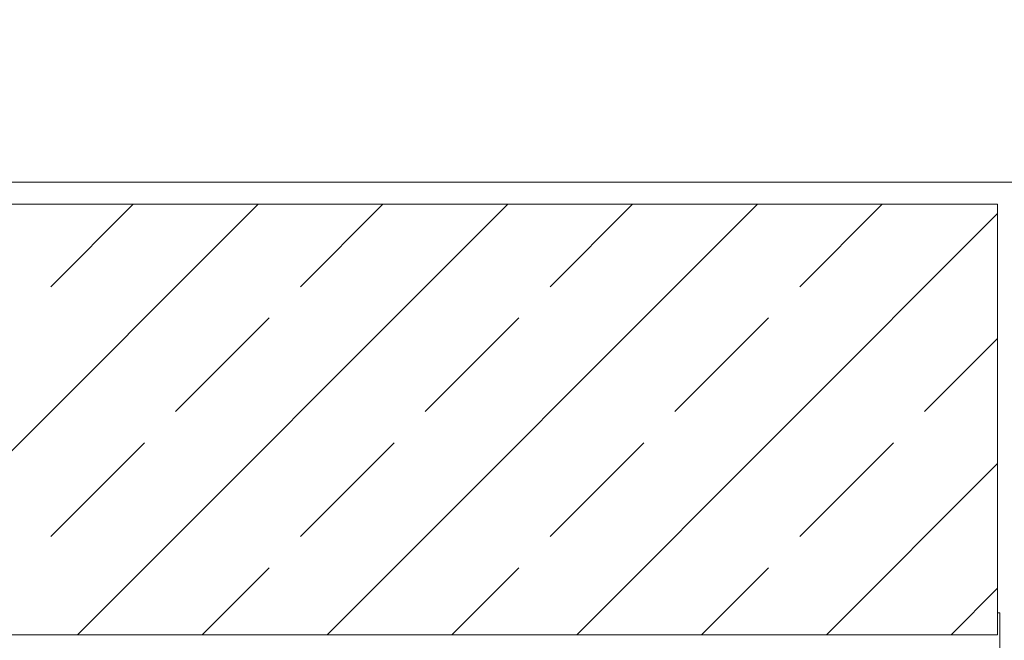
# Model space of a CAD drawing. Header units: millimetres. Extents: x 52659 to 1698020, y -10054 to 104697.
# Tile 38 of 256: x 151614 to 152507, y 14403 to 14965. Entities that reach past the tile are written whole.
import ezdxf

# ---------------------------------------------------------------- set-up
doc = ezdxf.new("R2010")
doc.units = ezdxf.units.MM
doc.header["$MEASUREMENT"] = 0
for name, color, linetype in [('02-04 CASSETTES FONCEES', 7, 'Continuous'), ('02-04 Mur.Construction', 7, 'Continuous'), ('05-02 Cotation 200ème 100ème.Cotations', 7, 'Continuous'), ('Fenêtres ARCHICAD', 7, 'Continuous')]:
    doc.layers.add(name, color=color, linetype=linetype)
doc.styles.add('STYLE_GENERE_3', font='ARIALN.TTF')
doc.dimstyles.new('STYLE_GENERE__1', dxfattribs={"dimtxt": 200, "dimasz": 95, "dimexe": 0.18, "dimexo": 100, "dimgap": 0, "dimtad": 0, "dimlfac": 0.001, "dimzin": 0, "dimdsep": 46, "dimtxsty": 'STYLE_GENERE_3', "dimblk": 'ARROWHEAD_6', "dimblk1": 'ARROWHEAD_6', "dimblk2": 'ARROWHEAD_6', "dimcen": 0.09, "dimclrd": 7, "dimclre": 7, "dimclrt": 7, "dimazin": 0, "dimtfac": 1, "dimtdec": 4, "dimtmove": 2, "dimatfit": 3, "dimfxl": 1, "dimtolj": 1, "dimtzin": 0, "dimarcsym": 0})
doc.dimstyles.new('STYLE_GENERE__2', dxfattribs={"dimtxt": 200, "dimasz": 95, "dimexe": 0.18, "dimexo": 100, "dimgap": 0, "dimtad": 0, "dimlfac": 0.001, "dimzin": 0, "dimdsep": 46, "dimtxsty": 'STYLE_GENERE_3', "dimblk": 'ARROWHEAD_6', "dimblk1": 'ARROWHEAD_6', "dimblk2": 'ARROWHEAD_6', "dimcen": 0.09, "dimclrd": 7, "dimclre": 7, "dimclrt": 7, "dimazin": 0, "dimtfac": 1, "dimtdec": 4, "dimtmove": 0, "dimatfit": 3, "dimfxl": 1, "dimtolj": 1, "dimtzin": 0, "dimarcsym": 0})

# ---------------------------------------------------------------- blocks, each defined once
blk = doc.blocks.new('Élément de coupe_205_1', base_point=(131932.67, 5158.07))
at = {"layer": '02-04 Mur.Construction', "color": 7, "linetype": 'Continuous', "lineweight": 9}
blk.add_line((152502.7, 14428.07), (152502.7, 13145.96), dxfattribs=at)
blk = doc.blocks.new('Élément de coupe_232_1', base_point=(131932.67, 5158.07))
at = {"layer": 'Fenêtres ARCHICAD', "color": 7, "linetype": 'Continuous', "lineweight": 9}
blk.add_line((152500.57, 14428.07), (152502.7, 14428.07), dxfattribs=at)
blk = doc.blocks.new('Élément de coupe_236_1', base_point=(131932.67, 5158.07))
at = {"layer": '02-04 Mur.Construction', "color": 7, "linetype": 'Continuous', "lineweight": 9}
blk.add_line((220582.67, 14818.07), (134892.67, 14818.07), dxfattribs=at)
blk = doc.blocks.new('Élément de coupe_379_1', base_point=(131932.67, 5158.07))
at = {"layer": '02-04 CASSETTES FONCEES', "color": 7, "linetype": 'Continuous', "lineweight": 9}
for p, q in [((152500.57, 14798.07), (150722.49, 14798.07)), ((151440.25, 14408.07), (151830.25, 14798.07)), ((151642.37, 14723.34), (151717.11, 14798.07)), ((151666.52, 14408.07), (152056.52, 14798.07)), ((151868.65, 14723.34), (151943.38, 14798.07)), ((151892.8, 14408.07), (152282.8, 14798.07)), ((152094.92, 14723.34), (152169.66, 14798.07)), ((152321.2, 14723.34), (152395.93, 14798.07)), ((152500.57, 14408.07), (152500.57, 14798.07)), ((152119.07, 14408.07), (152500.57, 14789.57)), ((151755.51, 14610.2), (151840.36, 14695.05)), ((151981.78, 14610.2), (152066.64, 14695.05)), ((152208.06, 14610.2), (152292.91, 14695.05)), ((152434.33, 14610.2), (152500.57, 14676.44)), ((151642.37, 14497.06), (151727.23, 14581.91)), ((151868.65, 14497.06), (151953.5, 14581.91)), ((152094.92, 14497.06), (152179.77, 14581.91)), ((152321.2, 14497.06), (152406.05, 14581.91)), ((152345.34, 14408.07), (152500.57, 14563.3)), ((151779.66, 14408.07), (151840.36, 14468.78)), ((152005.93, 14408.07), (152066.64, 14468.78)), ((152232.21, 14408.07), (152292.91, 14468.78)), ((152458.48, 14408.07), (152500.57, 14450.16)), ((150722.49, 14408.07), (152500.57, 14408.07))]:
    blk.add_line(p, q, dxfattribs=at)
blk = doc.blocks.new('*D764', base_point=(131932.67, 5158.07))
at = {"layer": '05-02 Cotation 200ème 100ème.Cotations', "color": 7, "linetype": 'Continuous', "lineweight": 25, "transparency": 16777216}
for p, q in [((135853.9, 14458.07), (135953.9, 14358.07)), ((135853.9, 11412.6), (135953.9, 11312.6))]:
    blk.add_line(p, q, dxfattribs=at)
at = {"layer": '05-02 Cotation 200ème 100ème.Cotations', "color": 7, "linetype": 'Continuous', "lineweight": 13, "transparency": 16777216}
for p, q in [((135997.65, 14408.07), (135810.15, 14408.07)), ((135903.9, 13134.21), (135903.9, 14408.07)), ((135903.9, 11362.6), (135903.9, 12636.46)), ((135997.65, 11362.6), (135810.15, 11362.6))]:
    blk.add_line(p, q, dxfattribs=at)
at = {"layer": '05-02 Cotation 200ème 100ème.Cotations', "color": 7, "lineweight": 9, "transparency": 16777216, "char_height": 200, "attachment_point": 7, "rotation": 90, "style": 'STYLE_GENERE_3'}
for s, insert in [('\\A1;0,40', (135861.04, 14381.77)), ('\\A1;3,05', (136003.9, 12661.33))]:
    blk.add_mtext(s, dxfattribs=dict(at, insert=insert))
blk = doc.blocks.new('ARROWHEAD_6')
at = {"color": 0, "linetype": 'Continuous', "lineweight": 0}
for p, q in [((-0.5, -0.5), (0.5, 0.5)), ((0, 0), (-1, 0))]:
    blk.add_line(p, q, dxfattribs=at)
blk = doc.blocks.new('*D765', base_point=(131932.67, 5158.07))
at = {"layer": '05-02 Cotation 200ème 100ème.Cotations', "color": 7, "linetype": 'Continuous', "lineweight": 25, "transparency": 16777216}
for p, q in [((135853.9, 14853.46), (135953.9, 14753.46)), ((135853.9, 14458.07), (135953.9, 14358.07))]:
    blk.add_line(p, q, dxfattribs=at)
at = {"layer": '05-02 Cotation 200ème 100ème.Cotations', "color": 7, "linetype": 'Continuous', "lineweight": 13, "transparency": 16777216}
for p, q in [((135997.65, 14803.46), (135810.15, 14803.46)), ((135903.9, 14408.07), (135903.9, 14803.46)), ((135997.65, 14408.07), (135810.15, 14408.07))]:
    blk.add_line(p, q, dxfattribs=at)
blk = doc.blocks.new('*D766', base_point=(131932.67, 5158.07))
at = {"layer": '05-02 Cotation 200ème 100ème.Cotations', "color": 7, "linetype": 'Continuous', "lineweight": 13, "transparency": 16777216}
for p, q in [((135903.9, 15506.26), (135903.9, 15581.26)), ((135997.65, 15506.26), (135810.15, 15506.26)), ((135903.9, 15403.74), (135903.9, 15506.26)), ((135903.9, 14803.46), (135903.9, 14905.98)), ((135997.65, 14803.46), (135810.15, 14803.46))]:
    blk.add_line(p, q, dxfattribs=at)
at = {"layer": '05-02 Cotation 200ème 100ème.Cotations', "color": 7, "linetype": 'Continuous', "lineweight": 25, "transparency": 16777216}
for p, q in [((135953.9, 15456.26), (135853.9, 15556.26)), ((135853.9, 14853.46), (135953.9, 14753.46))]:
    blk.add_line(p, q, dxfattribs=at)
at = {"layer": '05-02 Cotation 200ème 100ème.Cotations', "color": 7, "lineweight": 9, "transparency": 16777216, "insert": (136003.9, 14930.86), "char_height": 200, "attachment_point": 7, "rotation": 90, "style": 'STYLE_GENERE_3'}
blk.add_mtext('\\A1;0,70', dxfattribs=at)

msp = doc.modelspace()

# ---------------------------------------------------------------- block references
at = {"layer": '02-04 CASSETTES FONCEES', "lineweight": 0}
msp.add_blockref('Élément de coupe_379_1', (131932.668, 5158.072), dxfattribs=at)
at = {"layer": '02-04 Mur.Construction', "lineweight": 0}
for name in ['Élément de coupe_236_1', 'Élément de coupe_205_1']:
    msp.add_blockref(name, (131932.668, 5158.072), dxfattribs=at)
at = {"layer": 'Fenêtres ARCHICAD', "lineweight": 0}
msp.add_blockref('Élément de coupe_232_1', (131932.668, 5158.072), dxfattribs=at)

# ---------------------------------------------------------------- dimensions: what is measured, and where the dimension line sits
at = {"layer": '05-02 Cotation 200ème 100ème.Cotations', "color": 7, "linetype": 'Continuous', "lineweight": 13}
for base, p1, p2, dimstyle, picture, middle in [((135903.901, 15506.259), (221102.731, 14803.461), (221102.731, 15506.259), 'STYLE_GENERE__2', '*D766', (135903.901, 15190.624)), ((135903.901, 14408.072), (220897.887, 11362.595), (220602.668, 14408.072), 'STYLE_GENERE__2', '*D764', (135903.901, 12921.098)), ((135903.901, 14803.461), (220602.668, 14408.072), (221102.731, 14803.461), 'STYLE_GENERE__1', '*D765', (135761.044, 14641.53))]:
    dim = msp.add_linear_dim(base=base, p1=p1, p2=p2, angle=90, dimstyle=dimstyle, dxfattribs=at)
    dim.commit()
    dim.dimension.update_dxf_attribs({"geometry": picture, "text_midpoint": middle, "dimtype": 160, "text_rotation": 90})

doc.saveas('drawing.dxf')
